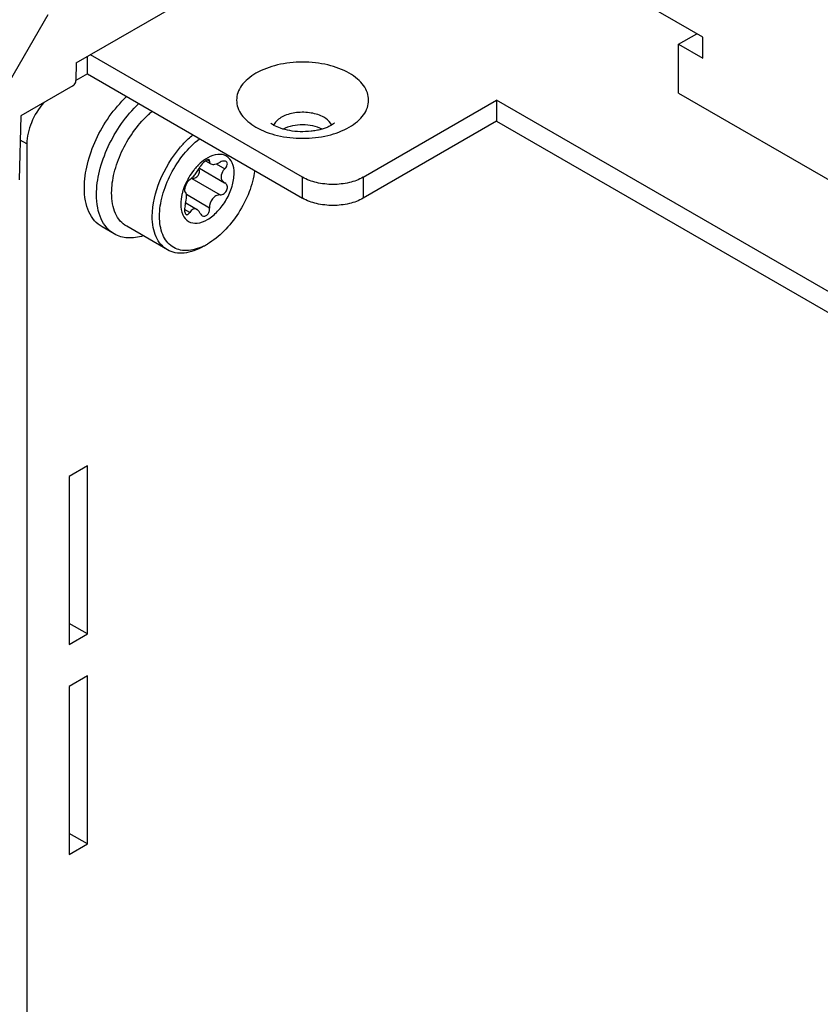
# Model space of a CAD drawing. Header units: inches. Extents: x 0 to 117, y 0 to 83.
# Tile 57 of 83: x 101.86 to 103.7, y 19.95 to 22.21. Entities that reach past the tile are written whole.
import ezdxf

# ---------------------------------------------------------------- set-up
doc = ezdxf.new("R2010")
doc.units = ezdxf.units.IN
doc.header["$LTSCALE"] = 6.431102
doc.header["$MEASUREMENT"] = 0
doc.layers.get('0').update_dxf_attribs({"linetype": 'CONTINUOUS'})

msp = doc.modelspace()

# ---------------------------------------------------------------- linework, layer by layer
at = {"color": 7, "linetype": 'CONTINUOUS'}
for p, q in [((103.4255, 22.1716), (102.6113, 22.6417)), ((101.9873, 22.1127), (102.5645, 22.446)), ((101.9222, 22.223), (101.8219, 22.0493)), ((103.3699, 22.1555), (103.4116, 22.1796)), ((103.3699, 22.1555), (103.4255, 22.1234)), ((103.3699, 22.043), (103.3699, 22.1555)), ((103.4255, 22.1234), (103.4255, 22.1716)), ((101.9873, 22.1127), (101.9864, 22.0718)), ((102.0127, 22.0872), (102.0127, 22.1274)), ((102.5069, 21.8501), (102.0197, 22.1314)), ((102.0127, 22.0872), (101.9863, 22.072)), ((102.0127, 22.0872), (102.5069, 21.8019)), ((101.9795, 22.06), (101.8596, 21.9908)), ((103.3699, 22.043), (103.9641, 21.6999)), ((102.6461, 21.8501), (102.9523, 22.0269)), ((104.2886, 21.2555), (102.9523, 22.0269)), ((102.9523, 22.0269), (102.9523, 21.9787)), ((101.8596, 21.9908), (101.8563, 21.8439)), ((102.9523, 21.9787), (102.6461, 21.8019)), ((102.9523, 21.9787), (104.2886, 21.2072)), ((101.8735, 21.9265), (101.8584, 21.9352)), ((101.8735, 21.9265), (101.8735, 15.9313)), ((102.2838, 21.8877), (102.296, 21.8807)), ((102.2879, 21.89), (102.2933, 21.8869)), ((102.2698, 21.8709), (102.3278, 21.8374)), ((102.3086, 21.8809), (102.3283, 21.8695)), ((102.2522, 21.8473), (102.3176, 21.8096)), ((102.5069, 21.8019), (102.5069, 21.8501)), ((102.6461, 21.8501), (102.6461, 21.8019)), ((102.2371, 21.8167), (102.2368, 21.8168)), ((102.2368, 21.8168), (102.2371, 21.8167)), ((102.3278, 21.8374), (102.3286, 21.8369)), ((102.2933, 21.7793), (102.24, 21.8101)), ((102.2476, 21.7691), (102.2356, 21.776)), ((102.2385, 21.7909), (102.2644, 21.776)), ((102.0745, 21.7198), (102.0465, 21.7359)), ((102.1963, 21.6835), (102.1031, 21.7374)), ((102.0127, 21.1871), (101.971, 21.163)), ((102.0127, 20.8014), (102.0127, 21.1871)), ((101.971, 21.163), (101.971, 20.7773)), ((102.0127, 20.8014), (101.971, 20.8255)), ((101.971, 20.7773), (102.0127, 20.8014)), ((102.0127, 20.7049), (101.971, 20.6808)), ((102.0127, 20.3192), (102.0127, 20.7049)), ((101.971, 20.6808), (101.971, 20.2951)), ((102.0127, 20.3192), (101.971, 20.3433)), ((101.971, 20.2951), (102.0127, 20.3192))]:
    msp.add_line(p, q, dxfattribs=at)
for centre, radius, start, end in [((102.3001, 21.8341), 0.2171, 129.6441, 132.4266), ((102.308, 21.8255), 0.2288, 132.7908, 133.1872), ((102.3064, 21.8272), 0.2265, 132.41, 132.7908), ((102.4248, 21.7489), 0.2615, 138.9561, 139.2791), ((102.3609, 21.7845), 0.1323, 136.8572, 139.073), ((102.3567, 21.7885), 0.1265, 134.6182, 136.859), ((102.3748, 21.7737), 0.1499, 149.5168, 151.5556), ((102.2506, 21.8174), 0.0299, 86.8738, 88.367), ((102.357, 21.7808), 0.1307, 162.0904, 163.3362), ((102.2376, 21.8181), 0.00152, 236.2359, 239.909), ((102.2194, 21.8157), 0.1376, 295.7615, 300.0473)]:
    msp.add_arc(centre, radius, start, end, dxfattribs=at)
for points, knots in [([(102.614, 22.0888), (102.5988, 22.0976), (102.5634, 22.1104), (102.5069, 22.1166), (102.4503, 22.1104), (102.4076, 22.095), (102.381, 22.0767), (102.3665, 22.0615), (102.3574, 22.0447), (102.3543, 22.0269), (102.3574, 22.0091), (102.3665, 21.9924), (102.381, 21.9772), (102.393, 21.9689), (102.3997, 21.9651)], [0, 0, 0, 0, 0.138249, 0.291396, 0.444544, 0.582792, 0.643246, 0.697326, 0.745968, 0.791396, 0.836824, 0.885466, 0.939546, 1, 1, 1, 1]), ([(102.3997, 21.9651), (102.4149, 21.9563), (102.4503, 21.9435), (102.5069, 21.9373), (102.5635, 21.9435), (102.6062, 21.9589), (102.6328, 21.9772), (102.6472, 21.9924), (102.6563, 22.0091), (102.6595, 22.0269), (102.6563, 22.0447), (102.6472, 22.0615), (102.6328, 22.0767), (102.6207, 22.085), (102.614, 22.0888)], [0, 0, 0, 0, 0.138249, 0.291396, 0.444544, 0.582792, 0.643246, 0.697326, 0.745968, 0.791396, 0.836824, 0.885466, 0.939546, 1, 1, 1, 1]), ([(101.9795, 22.06), (101.9804, 22.0605), (101.984, 22.0636), (101.9863, 22.0683), (101.9864, 22.0718)], [0, 0, 0, 0, 0.239775, 1, 1, 1, 1]), ([(101.9128, 22.0215), (101.9008, 22.0079), (101.8823, 21.9778), (101.8735, 21.9431), (101.8735, 21.9265)], [0, 0, 0, 0, 0.520972, 1, 1, 1, 1]), ([(102.0058, 21.826), (102.0058, 21.8441), (102.0112, 21.8823), (102.0379, 21.9563), (102.0734, 22.0075), (102.1028, 22.0352)], [0, 0, 0, 0, 0.230725, 0.48525, 1, 1, 1, 1]), ([(102.0337, 21.8099), (102.0337, 21.828), (102.0391, 21.8662), (102.0659, 21.9402), (102.1014, 21.9914), (102.1307, 22.0191)], [0, 0, 0, 0, 0.230725, 0.485251, 1, 1, 1, 1]), ([(102.5556, 21.9876), (102.5468, 21.9927), (102.5259, 21.9992), (102.4936, 21.9999), (102.4641, 21.9926), (102.4478, 21.9812), (102.443, 21.9743)], [0, 0, 0, 0, 0.252662, 0.530722, 0.790981, 1, 1, 1, 1]), ([(102.0684, 21.814), (102.0684, 21.8294), (102.0731, 21.862), (102.0959, 21.9251), (102.1263, 21.9687), (102.1514, 21.9923)], [0, 0, 0, 0, 0.230801, 0.48544, 1, 1, 1, 1]), ([(102.5735, 21.9696), (102.5727, 21.9713), (102.5683, 21.9787), (102.5613, 21.9843), (102.5556, 21.9876)], [0, 0, 0, 0, 0.224433, 1, 1, 1, 1]), ([(102.441, 21.9692), (102.4399, 21.9698), (102.4374, 21.9714), (102.4349, 21.9731), (102.4338, 21.9744)], [0, 0, 0, 0, 0.421975, 1, 1, 1, 1]), ([(102.5799, 21.9743), (102.5799, 21.9744), (102.58, 21.9745), (102.5786, 21.973), (102.5773, 21.9723), (102.5726, 21.9689), (102.5666, 21.9659), (102.5584, 21.9626), (102.5487, 21.9596), (102.5378, 21.9572), (102.5219, 21.9549), (102.5015, 21.9541), (102.4779, 21.9564), (102.4576, 21.9614), (102.4458, 21.9664), (102.441, 21.9692)], [0, 0, 0, 0, 0.000807, 0.003915, 0.022505, 0.0573, 0.106564, 0.167782, 0.238344, 0.315847, 0.398137, 0.569287, 0.737251, 0.886829, 1, 1, 1, 1]), ([(102.5518, 21.9606), (102.5381, 21.9675), (102.5069, 21.9731), (102.4756, 21.9675), (102.4619, 21.9606)], [0, 0, 0, 0, 0.499993, 1, 1, 1, 1]), ([(102.1784, 21.7601), (102.1784, 21.7762), (102.1837, 21.81), (102.2031, 21.8584), (102.232, 21.903), (102.2569, 21.9282), (102.2704, 21.9385)], [0, 0, 0, 0, 0.232927, 0.490638, 0.753354, 1, 1, 1, 1]), ([(102.2275, 21.9206), (102.2297, 21.9231), (102.2382, 21.9326), (102.2476, 21.9414), (102.2549, 21.9475)], [0, 0, 0, 0, 0.25669, 1, 1, 1, 1]), ([(102.1617, 21.7601), (102.1617, 21.788), (102.1761, 21.846), (102.2068, 21.8965), (102.2266, 21.9195)], [0, 0, 0, 0, 0.478545, 1, 1, 1, 1]), ([(102.2894, 21.8949), (102.2875, 21.8939), (102.2798, 21.8892), (102.2728, 21.8833), (102.2679, 21.8785)], [0, 0, 0, 0, 0.23617, 1, 1, 1, 1]), ([(102.2921, 21.8902), (102.291, 21.8908), (102.2869, 21.8899), (102.2797, 21.8851), (102.2744, 21.8792), (102.2719, 21.8745)], [0, 0, 0, 0, 0.151215, 0.40703, 1, 1, 1, 1]), ([(102.3496, 21.859), (102.3496, 21.8672), (102.3476, 21.8824), (102.3334, 21.9006), (102.3107, 21.9045), (102.2965, 21.8989), (102.2894, 21.8949)], [0, 0, 0, 0, 0.276362, 0.502044, 0.726354, 1, 1, 1, 1]), ([(102.2933, 21.8869), (102.2933, 21.8873), (102.2934, 21.8884), (102.2928, 21.8898), (102.2921, 21.8902)], [0, 0, 0, 0, 0.307695, 1, 1, 1, 1]), ([(102.2933, 21.8869), (102.2931, 21.8857), (102.2933, 21.8831), (102.295, 21.8812), (102.296, 21.8807)], [0, 0, 0, 0, 0.519989, 1, 1, 1, 1]), ([(102.296, 21.8807), (102.2986, 21.8792), (102.3069, 21.8797), (102.3137, 21.8826), (102.3176, 21.8847)], [0, 0, 0, 0, 0.405553, 1, 1, 1, 1]), ([(102.3312, 21.8862), (102.3303, 21.8867), (102.3258, 21.8881), (102.3208, 21.8865), (102.3176, 21.8847)], [0, 0, 0, 0, 0.209396, 1, 1, 1, 1]), ([(102.3283, 21.8695), (102.3297, 21.8709), (102.3321, 21.8738), (102.3342, 21.8786), (102.3343, 21.8833), (102.3323, 21.8856), (102.3312, 21.8862)], [0, 0, 0, 0, 0.309596, 0.579565, 0.800369, 1, 1, 1, 1]), ([(102.261, 21.8711), (102.2596, 21.8695), (102.254, 21.8627), (102.249, 21.8554), (102.2457, 21.8497)], [0, 0, 0, 0, 0.246396, 1, 1, 1, 1]), ([(102.2476, 21.8443), (102.2497, 21.8457), (102.2541, 21.8496), (102.2626, 21.8594), (102.2686, 21.8682), (102.2719, 21.8745)], [0, 0, 0, 0, 0.190593, 0.451516, 1, 1, 1, 1]), ([(102.2522, 21.8473), (102.2549, 21.8472), (102.2605, 21.8482), (102.2673, 21.8534), (102.2708, 21.8611), (102.2699, 21.8667), (102.2687, 21.869)], [0, 0, 0, 0, 0.249462, 0.508749, 0.763538, 1, 1, 1, 1]), ([(102.3968, 21.8655), (102.3946, 21.8486), (102.3853, 21.8145), (102.3611, 21.7672), (102.3288, 21.7262), (102.3022, 21.7047), (102.2883, 21.6966)], [0, 0, 0, 0, 0.246661, 0.509376, 0.767079, 1, 1, 1, 1]), ([(102.3283, 21.8695), (102.327, 21.8682), (102.3225, 21.8632), (102.3196, 21.8563), (102.3196, 21.8514)], [0, 0, 0, 0, 0.270116, 1, 1, 1, 1]), ([(102.2271, 21.7883), (102.2271, 21.78), (102.2291, 21.7646), (102.2437, 21.7463), (102.2669, 21.7428), (102.2907, 21.7526), (102.3135, 21.7717), (102.3327, 21.798), (102.3458, 21.8278), (102.3496, 21.8489), (102.3496, 21.859)], [0, 0, 0, 0, 0.11431, 0.207556, 0.300799, 0.41511, 0.553856, 0.707555, 0.861254, 1, 1, 1, 1]), ([(102.243, 21.8451), (102.242, 21.8431), (102.238, 21.8353), (102.2347, 21.8272), (102.2327, 21.821)], [0, 0, 0, 0, 0.253518, 1, 1, 1, 1]), ([(102.2476, 21.8443), (102.2462, 21.8434), (102.2434, 21.8402), (102.2389, 21.8328), (102.2362, 21.8261), (102.2357, 21.8214)], [0, 0, 0, 0, 0.196276, 0.467216, 1, 1, 1, 1]), ([(102.3196, 21.8514), (102.3196, 21.8486), (102.321, 21.8428), (102.3254, 21.8388), (102.3278, 21.8374)], [0, 0, 0, 0, 0.502459, 1, 1, 1, 1]), ([(102.6461, 21.8501), (102.6362, 21.8444), (102.6132, 21.8361), (102.5765, 21.8321), (102.5397, 21.8361), (102.5167, 21.8444), (102.5069, 21.8501)], [0, 0, 0, 0, 0.237218, 0.499999, 0.762781, 1, 1, 1, 1]), ([(102.0465, 21.7359), (102.04, 21.7397), (102.0279, 21.7499), (102.015, 21.771), (102.0073, 21.7971), (102.0058, 21.8161), (102.0058, 21.826)], [0, 0, 0, 0, 0.217772, 0.450951, 0.710198, 1, 1, 1, 1]), ([(102.2318, 21.8182), (102.2311, 21.8157), (102.2284, 21.8059), (102.2271, 21.7957), (102.2271, 21.7883)], [0, 0, 0, 0, 0.264019, 1, 1, 1, 1]), ([(102.2357, 21.8214), (102.2356, 21.8209), (102.2356, 21.8194), (102.2359, 21.8174), (102.2367, 21.8169)], [0, 0, 0, 0, 0.344357, 1, 1, 1, 1]), ([(102.2402, 21.8056), (102.2402, 21.8081), (102.24, 21.8119), (102.2383, 21.8159), (102.2371, 21.8167)], [0, 0, 0, 0, 0.632199, 1, 1, 1, 1]), ([(102.3176, 21.8096), (102.3208, 21.8097), (102.3274, 21.8122), (102.3338, 21.8202), (102.3349, 21.8302), (102.331, 21.8356), (102.3285, 21.8369)], [0, 0, 0, 0, 0.253934, 0.526763, 0.778486, 1, 1, 1, 1]), ([(102.0745, 21.7198), (102.068, 21.7235), (102.0558, 21.7338), (102.0429, 21.7549), (102.0352, 21.781), (102.0337, 21.7999), (102.0337, 21.8099)], [0, 0, 0, 0, 0.217772, 0.450954, 0.710191, 1, 1, 1, 1]), ([(102.1031, 21.7374), (102.0975, 21.7406), (102.0872, 21.7492), (102.0762, 21.7672), (102.0697, 21.7894), (102.0684, 21.8055), (102.0684, 21.814)], [0, 0, 0, 0, 0.217772, 0.450953, 0.710191, 1, 1, 1, 1]), ([(102.2369, 21.7844), (102.2374, 21.7862), (102.2392, 21.7931), (102.2402, 21.8003), (102.2402, 21.8056)], [0, 0, 0, 0, 0.260865, 1, 1, 1, 1]), ([(102.3176, 21.8096), (102.3143, 21.8095), (102.3074, 21.8076), (102.2962, 21.7983), (102.2928, 21.7866), (102.2933, 21.7793)], [0, 0, 0, 0, 0.234175, 0.484512, 1, 1, 1, 1]), ([(102.6461, 21.8019), (102.6362, 21.7962), (102.6132, 21.7879), (102.5765, 21.7839), (102.5397, 21.7879), (102.5167, 21.7962), (102.5069, 21.8019)], [0, 0, 0, 0, 0.237218, 0.499999, 0.762781, 1, 1, 1, 1]), ([(102.2369, 21.7844), (102.2358, 21.7804), (102.235, 21.7738), (102.237, 21.7659), (102.2395, 21.7645)], [0, 0, 0, 0, 0.589989, 1, 1, 1, 1]), ([(102.2644, 21.776), (102.263, 21.7767), (102.26, 21.7778), (102.2531, 21.7765), (102.2494, 21.7722), (102.2476, 21.7691)], [0, 0, 0, 0, 0.233612, 0.462767, 1, 1, 1, 1]), ([(102.2719, 21.767), (102.2714, 21.768), (102.2696, 21.7714), (102.2668, 21.7745), (102.2644, 21.776)], [0, 0, 0, 0, 0.277785, 1, 1, 1, 1]), ([(102.2766, 21.7617), (102.2783, 21.7606), (102.283, 21.7599), (102.2892, 21.7641), (102.2928, 21.7711), (102.2935, 21.7766), (102.2933, 21.7793)], [0, 0, 0, 0, 0.208866, 0.442401, 0.715113, 1, 1, 1, 1]), ([(102.1963, 21.6835), (102.1908, 21.6867), (102.1805, 21.6954), (102.1695, 21.7134), (102.1629, 21.7355), (102.1617, 21.7517), (102.1617, 21.7601)], [0, 0, 0, 0, 0.217772, 0.450954, 0.71019, 1, 1, 1, 1]), ([(102.2792, 21.6918), (102.2671, 21.686), (102.2477, 21.68), (102.2226, 21.6829), (102.2068, 21.6902), (102.1941, 21.7023), (102.1812, 21.7252), (102.1784, 21.746), (102.1784, 21.7601)], [0, 0, 0, 0, 0.2656, 0.38084, 0.490472, 0.601759, 0.721457, 1, 1, 1, 1]), ([(102.2395, 21.7645), (102.24, 21.7642), (102.2415, 21.7638), (102.2448, 21.7651), (102.2466, 21.7674), (102.2476, 21.7691)], [0, 0, 0, 0, 0.198941, 0.415794, 1, 1, 1, 1]), ([(102.2719, 21.767), (102.2722, 21.7664), (102.2733, 21.7643), (102.2751, 21.7625), (102.2766, 21.7617)], [0, 0, 0, 0, 0.266347, 1, 1, 1, 1]), ([(102.141, 21.7154), (102.1295, 21.7119), (102.1065, 21.7081), (102.0837, 21.7145), (102.0745, 21.7198)], [0, 0, 0, 0, 0.530567, 1, 1, 1, 1]), ([(102.28, 21.6918), (102.2726, 21.6876), (102.258, 21.6806), (102.2356, 21.6752), (102.2145, 21.6757), (102.2018, 21.6803), (102.1963, 21.6835)], [0, 0, 0, 0, 0.289799, 0.549049, 0.782228, 1, 1, 1, 1])]:
    msp.add_open_spline(points, degree=3, knots=knots, dxfattribs=at)
msp.add_open_spline([(102.443, 21.9743), (102.4419, 21.9728), (102.441, 21.9712), (102.4403, 21.9696)], degree=3, dxfattribs=at)

doc.saveas('drawing.dxf')
